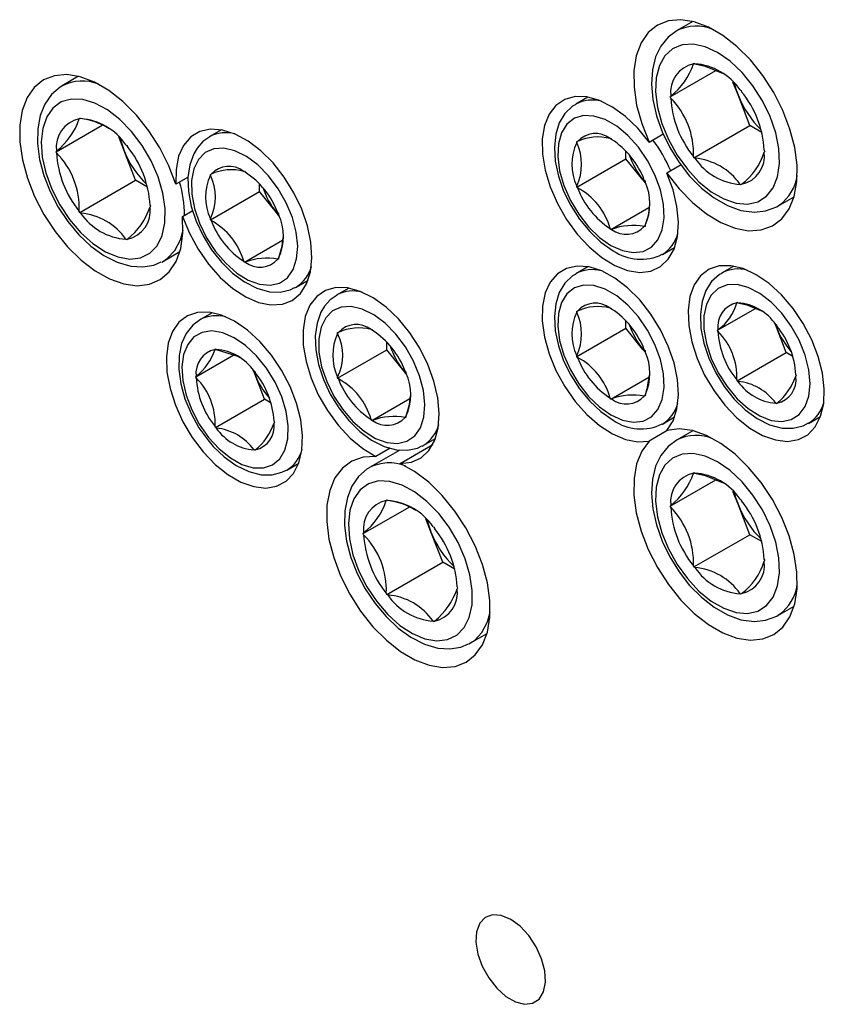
# Model space of a CAD drawing. Header units: millimetres. Extents: x 36 to 589, y 6 to 414.
# Tile 36 of 58: x 466.6 to 470.77, y 184.28 to 189.38. Entities that reach past the tile are written whole.
import ezdxf

# ---------------------------------------------------------------- set-up
doc = ezdxf.new("R2010")
doc.units = ezdxf.units.MM

msp = doc.modelspace()

# ---------------------------------------------------------------- linework, layer by layer
at = {"color": 7, "linetype": 'Continuous', "lineweight": 30}
for p, q in [((470.0890638, 189.3732601), (470.0039188, 189.3241069)), ((469.9719504, 188.9822651), (470.2081645, 189.1186286)), ((470.0919762, 189.153041), (470.0944249, 189.1565235)), ((470.0944249, 189.1565235), (470.0993224, 189.1536963)), ((466.9047261, 189.0885336), (466.8195811, 189.0393804)), ((470.3231032, 188.9917938), (470.2970606, 189.0589165)), ((470.3344807, 189.0179423), (470.339374, 189.0151175)), ((470.339374, 189.0151175), (470.3418227, 189.0088077)), ((469.5446572, 188.9807123), (469.4816371, 188.9443316)), ((469.9719504, 188.9822651), (469.9743991, 188.9857476)), ((469.9743991, 188.9759528), (469.9719504, 188.9822651)), ((470.3843383, 188.833964), (470.3231032, 188.9917938)), ((466.9076427, 188.8683096), (466.9100914, 188.8717946)), ((466.9100914, 188.8717946), (466.9149847, 188.8689698)), ((466.7876169, 188.6975361), (467.0262081, 188.8352719)), ((467.6449892, 188.8108547), (467.5819691, 188.774474)), ((470.0944249, 188.6666005), (470.3843383, 188.833964)), ((470.446644, 188.7979956), (470.3843383, 188.833964)), ((467.1387655, 188.7070673), (467.1127229, 188.77419)), ((469.6605505, 188.7655101), (469.664192, 188.7658341)), ((469.664192, 188.7658341), (469.6678293, 188.7613082)), ((469.8617132, 188.7478382), (469.9350213, 188.7901581)), ((467.2000048, 188.5492326), (467.1387655, 188.7070673)), ((467.150143, 188.7332158), (467.1550405, 188.7303885)), ((467.1550405, 188.7303885), (467.1574892, 188.7240763)), ((469.4874155, 188.7500267), (469.4910527, 188.7503555)), ((469.4874155, 188.7451743), (469.4874155, 188.7500267)), ((466.7876169, 188.6975361), (466.7900656, 188.7010186)), ((466.7900656, 188.6912239), (466.7876169, 188.6975361)), ((469.4874155, 188.5143124), (469.7419719, 188.6612647)), ((469.7419719, 188.6612647), (469.7419719, 188.7005605)), ((469.8303581, 188.5513112), (469.7419719, 188.6612647)), ((470.0944249, 188.6666005), (470.0919762, 188.6729103)), ((470.0993224, 188.6637733), (470.0944249, 188.6666005)), ((470.4593998, 188.7057627), (470.4618485, 188.6994529)), ((470.4618485, 188.6994529), (470.4593998, 188.6959679)), ((470.0275063, 188.6286116), (469.9541581, 188.5862686)), ((467.4718225, 188.5649913), (467.4086022, 188.528495)), ((467.5877474, 188.5801691), (467.5913847, 188.5804955)), ((467.5877474, 188.5753167), (467.5877474, 188.5801691)), ((467.7608867, 188.5956501), (467.7645239, 188.5959765)), ((467.7645239, 188.5959765), (467.7681654, 188.5914481)), ((466.9100914, 188.3818691), (467.2000048, 188.5492326)), ((467.2623063, 188.5132667), (467.2000048, 188.5492326)), ((467.8423039, 188.4914071), (467.8423039, 188.5307029)), ((469.4874155, 188.5143124), (469.4874155, 188.5191647)), ((469.4910527, 188.5097864), (469.4874155, 188.5143124)), ((469.8303581, 188.5513112), (469.8425048, 188.5369135)), ((469.8429726, 188.5356189), (469.8303581, 188.5513112)), ((469.8373312, 188.5504532), (469.8409685, 188.5459248)), ((469.8409685, 188.5459248), (469.8409685, 188.5410725)), ((470.339374, 188.5251944), (470.3344807, 188.5280192)), ((470.3418227, 188.528677), (470.339374, 188.5251944)), ((467.5877474, 188.3444548), (467.8423039, 188.4914071)), ((467.9306942, 188.3814512), (467.8423039, 188.4914071)), ((470.5288788, 188.4147545), (470.6140239, 188.4639077)), ((467.2750663, 188.4210337), (467.277515, 188.4147239)), ((467.277515, 188.4147239), (467.2750663, 188.411239)), ((469.664192, 188.2944031), (469.8610831, 188.4080659)), ((470.5288788, 188.4147545), (470.5369584, 188.4197196)), ((466.9100914, 188.3818691), (466.9076427, 188.3881813)), ((466.9149847, 188.3790443), (466.9100914, 188.3818691)), ((467.4435251, 188.3617804), (467.4959853, 188.3920651)), ((467.5877474, 188.3444548), (467.5877474, 188.3493071)), ((467.9306942, 188.3814512), (467.9428367, 188.3670534)), ((467.9433088, 188.3657589), (467.9306942, 188.3814512)), ((467.9376632, 188.3805932), (467.9413005, 188.3760672)), ((467.9413005, 188.3760672), (467.9413005, 188.3712149)), ((467.5913847, 188.3399288), (467.5877474, 188.3444548)), ((469.664192, 188.2944031), (469.6605505, 188.2989339)), ((469.8409685, 188.3102105), (469.8373312, 188.3098841)), ((469.8409685, 188.3150629), (469.8409685, 188.3102105)), ((469.6678293, 188.2947319), (469.664192, 188.2944031)), ((467.1550405, 188.240463), (467.150143, 188.2432903)), ((467.1574892, 188.243948), (467.1550405, 188.240463)), ((467.7645239, 188.1245455), (467.9616321, 188.2383336)), ((469.9315969, 188.1648909), (469.994617, 188.2012716)), ((467.3445411, 188.130028), (467.4296862, 188.1791812)), ((467.9413005, 188.1452053), (467.9413005, 188.1403529)), ((467.3359643, 188.1253914), (467.3445411, 188.130028)), ((467.7645239, 188.1245455), (467.7608867, 188.1290714)), ((467.7681654, 188.1248695), (467.7645239, 188.1245455)), ((467.9413005, 188.1403529), (467.9376632, 188.1400265)), ((469.5446572, 188.1010016), (469.4816371, 188.0646209)), ((470.3012479, 188.1040852), (470.2382279, 188.0677045)), ((468.0259524, 187.9917572), (468.0319288, 187.9950308)), ((468.0319288, 187.9950308), (468.0949489, 188.0314116)), ((468.3047349, 187.9901351), (468.2417148, 187.9537543)), ((470.316621, 187.9135563), (470.3187241, 187.9165449)), ((470.3187241, 187.9165449), (470.3229262, 187.9141191)), ((467.5965667, 187.8622451), (467.5335466, 187.8258644)), ((469.4874155, 187.8703159), (469.4910527, 187.8706423)), ((469.4874155, 187.8654635), (469.4874155, 187.8703159)), ((469.6605505, 187.8857993), (469.664192, 187.8861233)), ((469.664192, 187.8861233), (469.6678293, 187.8815974)), ((470.2166613, 187.7713295), (470.4134471, 187.8849314)), ((469.7419719, 187.7815539), (469.7419719, 187.8208497)), ((470.5222491, 187.7867544), (470.5149493, 187.8055694)), ((470.5158386, 187.804511), (470.5222491, 187.7867544)), ((470.5186435, 187.8011339), (470.5228455, 187.7987081)), ((470.5228455, 187.7987081), (470.5249487, 187.7932914)), ((468.2474931, 187.7594494), (468.2511346, 187.7597734)), ((468.2474931, 187.754597), (468.2474931, 187.7594494)), ((468.4206324, 187.7749304), (468.4242739, 187.7752544)), ((468.4242739, 187.7752544), (468.4279111, 187.7707285)), ((469.4874155, 187.6346016), (469.7419719, 187.7815539)), ((469.8303581, 187.6716005), (469.7419719, 187.7815539)), ((470.2166613, 187.7713295), (470.2187602, 187.7743204)), ((470.2187602, 187.7659152), (470.2166613, 187.7713295)), ((470.5732805, 187.6552271), (470.5222491, 187.7867544)), ((468.5020495, 187.6706874), (468.5020495, 187.7099832)), ((467.5119758, 187.5294918), (467.7092041, 187.6433493)), ((467.6119397, 187.6717163), (467.6140386, 187.6747072)), ((467.6140386, 187.6747072), (467.6182407, 187.6722814)), ((468.2474931, 187.5237351), (468.5020495, 187.6706874)), ((468.5904399, 187.5607315), (468.5020495, 187.6706874)), ((469.4874155, 187.6346016), (469.4874155, 187.639454)), ((469.4910527, 187.6300757), (469.4874155, 187.6346016)), ((469.8303581, 187.6716005), (469.8425048, 187.6572027)), ((469.8429726, 187.6559081), (469.8303581, 187.6716005)), ((469.8373312, 187.67074), (469.8409685, 187.666214)), ((469.8409685, 187.666214), (469.8409685, 187.6613617)), ((470.3187241, 187.5082748), (470.5732805, 187.6552271)), ((470.6072846, 187.635597), (470.5732805, 187.6552271)), ((467.5119758, 187.5294918), (467.5140789, 187.5324803)), ((467.8175637, 187.5449168), (467.8102638, 187.5637294)), ((467.8111573, 187.5626685), (467.8175637, 187.5449168)), ((467.8139622, 187.5592938), (467.8181642, 187.556868)), ((467.8685951, 187.4133895), (467.8175637, 187.5449168)), ((467.8181642, 187.556868), (467.8202632, 187.5514537)), ((468.5904399, 187.5607315), (468.6025866, 187.5463338)), ((468.6030545, 187.5450392), (468.5904399, 187.5607315)), ((468.5974089, 187.5598735), (468.6010504, 187.5553451)), ((468.6010504, 187.5553451), (468.6010504, 187.5504927)), ((470.6228094, 187.5410678), (470.6249083, 187.5356535)), ((470.6249083, 187.5356535), (470.6228094, 187.5326625)), ((467.5140789, 187.5240751), (467.5119758, 187.5294918)), ((468.2474931, 187.5237351), (468.2474931, 187.5285874)), ((468.2511346, 187.5192067), (468.2474931, 187.5237351)), ((469.664192, 187.4146923), (469.8610831, 187.5283551)), ((470.3187241, 187.5082748), (470.316621, 187.5136916)), ((470.3229262, 187.5058491), (470.3187241, 187.5082748)), ((469.8409685, 187.4304998), (469.8373312, 187.4301733)), ((469.8409685, 187.4353521), (469.8409685, 187.4304998)), ((467.6140386, 187.2664372), (467.8685951, 187.4133895)), ((467.9026033, 187.3937569), (467.8685951, 187.4133895)), ((468.4242739, 187.3038234), (468.621382, 187.4176115)), ((469.664192, 187.4146923), (469.6605505, 187.4192207)), ((469.6678293, 187.4150187), (469.664192, 187.4146923)), ((470.5228455, 187.3904381), (470.5186435, 187.3928639)), ((470.5249487, 187.3934266), (470.5228455, 187.3904381)), ((467.9181239, 187.2992301), (467.9202271, 187.2938134)), ((467.9202271, 187.2938134), (467.9181239, 187.2908249)), ((468.4242739, 187.3038234), (468.4206324, 187.3083517)), ((468.4279111, 187.3041498), (468.4242739, 187.3038234)), ((468.6010504, 187.3196308), (468.5974089, 187.3193068)), ((468.6010504, 187.3244832), (468.6010504, 187.3196308)), ((469.9315969, 187.2851777), (469.994617, 187.3215584)), ((470.6881918, 187.2882613), (470.7512119, 187.324642)), ((467.6140386, 187.2664372), (467.6119397, 187.2718515)), ((467.6182407, 187.2640114), (467.6140386, 187.2664372)), ((469.9588385, 187.2525389), (469.8617132, 187.1964696)), ((470.0890638, 187.2502546), (470.0039188, 187.2011014)), ((468.572066, 187.0811573), (468.7402425, 187.1782435)), ((468.6916788, 187.1743087), (468.7546988, 187.2106894)), ((467.8181642, 187.148598), (467.8139622, 187.1510238)), ((467.8202632, 187.1515889), (467.8181642, 187.148598)), ((468.5702537, 187.1502416), (468.4117499, 187.0587393)), ((468.5201643, 187.159904), (468.444694, 187.1163359)), ((468.6856981, 187.1710376), (468.6916788, 187.1743087)), ((467.9835063, 187.0464237), (468.0465264, 187.0828044)), ((467.9785667, 187.0436904), (467.9835063, 187.0464237)), ((470.0919762, 187.030033), (470.0944249, 187.033518)), ((470.0944249, 187.033518), (470.0993224, 187.0306908)), ((469.9719504, 186.8592595), (470.2081645, 186.995623)), ((470.3231032, 186.8687883), (470.2970606, 186.935911)), ((468.4998115, 186.8876685), (468.5022603, 186.8911511)), ((468.5022603, 186.8911511), (468.5071535, 186.8883263)), ((470.3843383, 186.710956), (470.3231032, 186.8687883)), ((470.3344807, 186.8949367), (470.339374, 186.8921119)), ((470.339374, 186.8921119), (470.3418227, 186.8857997)), ((468.3797858, 186.7168926), (468.618377, 186.8546284)), ((469.9719504, 186.8592595), (469.9743991, 186.8627421)), ((469.9743991, 186.8529473), (469.9719504, 186.8592595)), ((468.7309343, 186.7264238), (468.7048918, 186.7935465)), ((468.3797858, 186.7168926), (468.3822303, 186.7203776)), ((468.3822303, 186.7105852), (468.3797858, 186.7168926)), ((468.7921737, 186.5685915), (468.7309343, 186.7264238)), ((468.7423119, 186.7525723), (468.7472051, 186.7497474)), ((468.7472051, 186.7497474), (468.7496538, 186.7434377)), ((470.0944249, 186.5435925), (470.3843383, 186.710956)), ((470.446644, 186.6749877), (470.3843383, 186.710956)), ((468.5022603, 186.401228), (468.7921737, 186.5685915)), ((468.8544752, 186.5326256), (468.7921737, 186.5685915)), ((470.4593998, 186.5827571), (470.4618485, 186.5764474)), ((470.4618485, 186.5764474), (470.4593998, 186.5729624)), ((470.0944249, 186.5435925), (470.0919762, 186.5499047)), ((470.0993224, 186.5407653), (470.0944249, 186.5435925)), ((468.8672351, 186.4403902), (468.8696796, 186.4340829)), ((468.8696796, 186.4340829), (468.8672351, 186.4305979)), ((468.5022603, 186.401228), (468.4998115, 186.4075378)), ((468.5071535, 186.3984032), (468.5022603, 186.401228)), ((470.339374, 186.4021864), (470.3344807, 186.4050112)), ((470.3418227, 186.4056714), (470.339374, 186.4021864)), ((470.5288788, 186.2917489), (470.6140239, 186.3409021)), ((468.7472051, 186.2598244), (468.7423119, 186.2626492)), ((468.7496538, 186.2633069), (468.7472051, 186.2598244)), ((470.5288788, 186.2917489), (470.5369584, 186.296714)), ((468.93671, 186.1493845), (469.0218551, 186.1985377)), ((468.9281331, 186.1447479), (468.93671, 186.1493845))]:
    msp.add_line(p, q, dxfattribs=at)
at = {"color": 7, "linetype": 'Continuous', "lineweight": 30, "flags": 128}
for points in [[(469.9541581, 188.5862686), (470.0176608, 188.5047943), (470.086967, 188.4334731), (470.1599443, 188.3744996), (470.2343461, 188.3296892), (470.3078882, 188.300414), (470.3783029, 188.2875816), (470.443424, 188.2915859), (470.5012495, 188.3123027), (470.5500007, 188.3490917), (470.5881731, 188.4008263), (470.6145992, 188.4659098), (470.6284571, 188.5423443), (470.6293295, 188.6277742), (470.617187, 188.7195688), (470.5923963, 188.8149127), (470.5557285, 188.9108639), (470.5083091, 189.004473), (470.4515963, 189.092859), (470.387335, 189.1733015), (470.3175061, 189.2433281), (470.2442549, 189.3007805), (470.1698319, 189.3438973), (470.0965344, 189.3713425), (470.0266127, 189.3822793), (469.9622208, 189.3763672), (469.9053352, 189.3537938), (469.8577135, 189.3152454), (469.8208181, 189.2619122), (469.7957787, 189.1954369), (469.7833749, 189.1178612), (469.7839818, 189.0315749), (469.7975868, 188.9392304), (469.8237642, 188.8436725), (469.8617132, 188.7478382)], [(470.0071198, 189.3256706), (469.9605159, 189.2914108), (469.9230432, 189.2450658), (469.8960018, 189.1887953), (469.8796277, 189.122879), (469.8747113, 189.0484184), (469.881754, 188.9678689), (469.9004546, 188.8843684), (469.9299763, 188.800634), (469.9692762, 188.7190371), (470.017174, 188.6418357), (470.0723653, 188.5711895), (470.1334403, 188.5091558), (470.1990355, 188.4575949), (470.2678065, 188.4183), (470.3383077, 188.3931423), (470.4080059, 188.3840754), (470.4664067, 188.3902956), (470.5241858, 188.4121249), (470.5382123, 188.4224192)], [(470.2168994, 189.2123834), (470.1521366, 189.2421656), (470.0900248, 189.2555196), (470.0331055, 189.2518957), (469.9837094, 189.2314449), (469.9438637, 189.1950022), (469.9151954, 189.1440619), (469.8988762, 189.0807096), (469.8955803, 189.0075345), (469.9054384, 188.9275371), (469.928046, 188.843993), (469.96248, 188.7603185), (470.0073327, 188.67994), (470.0607622, 188.6061521), (470.1205855, 188.5419722), (470.1843536, 188.4900258), (470.2494495, 188.4524468), (470.3132176, 188.430768), (470.3730409, 188.4258775), (470.4264704, 188.4379769), (470.4713189, 188.4665721), (470.5057529, 188.5104899), (470.5283647, 188.5679295), (470.5382228, 188.6365448), (470.5349227, 188.7135277), (470.5186077, 188.7957194), (470.4899394, 188.8797595), (470.4500895, 188.9622094), (470.4006976, 189.0396892), (470.3437783, 189.1090308), (470.2816665, 189.1673896), (470.2168994, 189.2123834)], [(470.0993224, 189.1536963), (470.153578, 189.1409007), (470.2466909, 189.1029068)], [(467.4086022, 188.528495), (467.3721326, 188.6244607), (467.3248902, 188.7181356), (467.2683291, 188.806636), (467.2041858, 188.8872415), (467.1344328, 188.9574725), (467.0612195, 189.0151635), (466.9868008, 189.058543), (466.9134611, 189.0862754), (466.8434636, 189.0975042), (466.7789536, 189.0918914), (466.7219247, 189.0696027), (466.674126, 189.0313269), (466.6370283, 188.9782418), (466.6117781, 188.9119782), (466.5991467, 188.8345777), (466.5995218, 188.7484252), (466.6128992, 188.6561635), (466.6388617, 188.5606372), (466.6766126, 188.464781), (466.7249888, 188.3715492), (466.7825024, 188.2838081), (466.8473832, 188.2042588), (466.9176378, 188.1353468), (466.9910998, 188.0791938), (467.0655143, 188.0375274), (467.1385842, 188.0116299), (467.2080675, 188.0022991), (467.2718273, 188.0098172), (467.3278952, 188.0339602), (467.3745518, 188.0739783), (467.4103598, 188.128645), (467.4342149, 188.1962785), (467.4453838, 188.2747958), (467.4435251, 188.3617804)], [(466.8172546, 189.0367083), (466.8084332, 189.032493), (466.7636374, 188.9936439), (466.7293657, 188.9442341), (466.7055127, 188.8849815), (466.6925399, 188.8162816), (466.6912502, 188.7396542), (466.7019176, 188.6578517), (466.7240194, 188.5740181), (466.756639, 188.4906904), (466.7986931, 188.4101997), (466.8489616, 188.3347665), (466.9060896, 188.2665454), (466.9686903, 188.2075147), (467.0353961, 188.1595006), (467.1048625, 188.1243135), (467.1754353, 188.1038765), (467.2372332, 188.0995798), (467.2945213, 188.1087905), (467.3328939, 188.1257797)], [(470.3044701, 189.0514853), (470.31083, 189.0276184), (470.3231032, 188.9917938)], [(467.3111946, 188.2095165), (467.3378735, 188.2626857), (467.3520517, 188.3278703), (467.3531517, 188.4023982), (467.3411272, 188.4832178), (467.3164671, 188.567027), (467.2801871, 188.6503874), (467.2337666, 188.7298897), (467.1791105, 188.8022782), (467.118457, 188.8645867), (467.0542842, 188.9142699), (466.9892221, 188.9492914), (466.9259344, 188.9682155), (466.8670131, 188.9702687), (466.8148691, 188.955366), (466.771639, 188.9241209), (466.739089, 188.8778087), (466.7185551, 188.8183276), (466.7108759, 188.7481112), (466.7163677, 188.670036), (466.7348027, 188.5872969), (466.7654308, 188.5032814), (466.8069918, 188.4214327), (466.8577914, 188.3450943), (466.9157433, 188.2773979), (466.9784789, 188.2211125), (467.0434314, 188.1785424), (467.1079372, 188.1514297), (467.1693535, 188.1408888), (467.2251728, 188.1473476), (467.2731064, 188.1705383), (467.3111946, 188.2095165)], [(469.8617132, 188.7478382), (469.8029731, 188.8196521), (469.7390827, 188.8809017), (469.6723516, 188.9293728), (469.6051948, 188.9633111), (469.5400485, 188.9814831), (469.4792685, 188.9832344), (469.4250592, 188.9684994), (469.3793847, 188.9378138), (469.3438928, 188.8922873), (469.3198775, 188.83357), (469.3082071, 188.763784), (469.3092987, 188.6854649), (469.3231186, 188.601443), (469.3491654, 188.5147648), (469.3864906, 188.4285671), (469.4337457, 188.3459768), (469.4892236, 188.2699795), (469.5509055, 188.2033322), (469.6165661, 188.1484464), (469.683824, 188.1073098), (469.7502432, 188.0814141), (469.8134129, 188.0716982), (469.8710529, 188.0785101), (469.9210728, 188.1016061), (469.9616602, 188.1401465), (469.9913443, 188.1927393), (470.0090544, 188.2574764), (470.0141415, 188.3320193), (470.0064286, 188.413657), (469.9861897, 188.4994426), (469.9541581, 188.5862686)], [(469.4825096, 188.9426283), (469.4645719, 188.9332219), (469.4251814, 188.8949486), (469.3964141, 188.8465952), (469.3781055, 188.7886436), (469.3709195, 188.7217302), (469.3755788, 188.6480465), (469.3919571, 188.5709045), (469.4191987, 188.4933826), (469.4561952, 188.4180626), (469.5016506, 188.3473863), (469.5541297, 188.2836716), (469.6121153, 188.2290987), (469.676619, 188.1841956)], [(469.664192, 188.2116696), (469.7234758, 188.1848898), (469.7799862, 188.1742535), (469.8310809, 188.1802593), (469.8743741, 188.2026222), (469.9078387, 188.2403005), (469.929911, 188.2915273), (469.9395584, 188.3539129), (469.93633, 188.4245371), (469.9203774, 188.5000977), (469.8924467, 188.5770612), (469.8538402, 188.6518311), (469.806366, 188.7209108), (469.7522452, 188.7810687), (469.6940067, 188.8294919), (469.6343773, 188.8639152), (469.5761388, 188.8827327), (469.522018, 188.8850613), (469.4745438, 188.8707943), (469.4359373, 188.8405984), (469.4080066, 188.795883), (469.392054, 188.738741), (469.3888256, 188.6718443), (469.398473, 188.59832), (469.4205453, 188.521609), (469.4540099, 188.4452933), (469.4973031, 188.3729451), (469.5483977, 188.3079467), (469.6049082, 188.2533374), (469.664192, 188.2116696)], [(467.4435251, 188.3617804), (467.4787599, 188.2752419), (467.524211, 188.191712), (467.5782433, 188.1142131), (467.6388926, 188.0455509), (467.7039631, 187.9882144), (467.7710989, 187.9442793), (467.8378721, 187.9153345), (467.9018552, 187.9024333), (467.9607386, 187.9060404), (468.0123896, 187.9260241), (468.0549326, 187.961664), (468.0868293, 188.0116653), (468.1069249, 188.0742174), (468.1144861, 188.1470595), (468.1092472, 188.2275488), (468.091398, 188.3127677), (468.0615749, 188.3996353), (468.0208695, 188.4850028), (467.9707485, 188.5657775), (467.9130326, 188.6390345), (467.8498081, 188.7021215), (467.7833678, 188.7527511), (467.7161141, 188.7890937), (467.6504872, 188.8098281), (467.5888643, 188.814205), (467.5334749, 188.802064), (467.4863252, 188.7738507), (467.4491222, 188.7305848), (467.4232146, 188.6738287), (467.4095463, 188.6056413), (467.4086022, 188.528495)], [(467.1201324, 188.7667588), (467.1264923, 188.7428894), (467.1387655, 188.7070673)], [(467.5849721, 188.7745874), (467.5490882, 188.7504843), (467.5190375, 188.7163484)], [(467.5190375, 188.7163484), (467.5011799, 188.6861919), (467.4807682, 188.629216), (467.4716455, 188.5637272), (467.474286, 188.490973), (467.4887318, 188.4141703), (467.514218, 188.3365229), (467.549653, 188.2606564), (467.5937723, 188.189031), (467.6451767, 188.1239827), (467.7023405, 188.0677233), (467.7637885, 188.0222506), (467.8280961, 187.989494), (467.8935081, 187.9715449), (467.9500839, 187.969596), (468.0019393, 187.981033), (468.0233962, 187.9926735)], [(467.5256988, 188.6573557), (467.5016414, 188.6082361), (467.489874, 188.547522), (467.490953, 188.4780487), (467.5048193, 188.403072), (467.5308323, 188.3260888), (467.5677698, 188.2507079), (467.6139122, 188.1804454), (467.6670931, 188.1185938), (467.72483, 188.0680412), (467.7844215, 188.0311528), (467.8430857, 188.0096536), (467.8980747, 188.004546), (467.9468217, 188.0160731), (467.9870425, 188.0436945), (468.0168571, 188.0861177), (468.0348749, 188.1413594), (468.0402528, 188.2068352), (468.0327338, 188.2794885), (468.0126762, 188.355915), (467.9810155, 188.4325472), (467.9392311, 188.5057983), (467.8892786, 188.5722447), (467.8334931, 188.6287766), (467.774479, 188.6727562), (467.7150014, 188.7021227), (467.6578418, 188.715504), (467.6056683, 188.7122747), (467.5609252, 188.6925836), (467.5256988, 188.6573557)], [(467.4035552, 188.1847674), (467.4321897, 188.240105), (467.4460223, 188.2901654)], [(467.9629239, 188.2519856), (467.9585786, 188.2060809), (467.9413005, 188.1452053)], [(467.3445411, 188.130028), (467.3639751, 188.1430489), (467.4035552, 188.1847674)], [(469.9541581, 187.251307), (469.9861897, 187.3011477), (470.0064286, 187.363566), (470.0141415, 187.4363011), (470.0090544, 187.516715), (469.9913443, 187.6018997), (469.9616602, 187.6887649), (469.9210728, 187.774169), (469.8710529, 187.8550143), (469.8134129, 187.9283784), (469.7502432, 187.9915967), (469.683824, 188.0423845), (469.6165661, 188.0789023), (469.5509055, 188.0998266), (469.4892236, 188.1043957), (469.4337457, 188.0924518), (469.3864906, 188.064421), (469.3491654, 188.0213206), (469.3231186, 187.9647129), (469.3092987, 187.8966471), (469.3082071, 187.8195884), (469.3198775, 187.7363304), (469.3438928, 187.6498832), (469.3793847, 187.5633812), (469.4250592, 187.4799584), (469.4792685, 187.4026348), (469.5400485, 187.334211), (469.6051948, 187.277169), (469.6723516, 187.2335673), (469.7390827, 187.2049923), (469.8029731, 187.1924781), (469.8617132, 187.1964696)], [(470.4172508, 188.0597189), (470.3503385, 188.0909683), (470.2858454, 188.1063321), (470.2261022, 188.1052557), (470.1732669, 188.0877784), (470.129253, 188.054528), (470.0956451, 188.0067094), (470.0736613, 187.9460528), (470.0640939, 187.8747485), (470.0672929, 187.7953735), (470.0831401, 187.7107945), (470.1110624, 187.6240727), (470.1500524, 187.5383399), (470.1986983, 187.4566939), (470.2552425, 187.3820887), (470.3176409, 187.3172204), (470.3836429, 187.2644297), (470.4508545, 187.2256293), (470.5168565, 187.2022157), (470.5792549, 187.1950403), (470.6357991, 187.204361), (470.684445, 187.2298417), (470.723435, 187.2705575), (470.7513573, 187.3250409), (470.7672045, 187.3913231), (470.7704035, 187.4670047), (470.7608361, 187.5493552), (470.7388523, 187.6353938), (470.7052444, 187.7220152), (470.6612305, 187.806083), (470.6083952, 187.8845627), (470.548652, 187.954617), (470.4841589, 188.0137154), (470.4172508, 188.0597189)], [(469.4825096, 188.0629175), (469.4645719, 188.0535111), (469.4251814, 188.0152354), (469.3964141, 187.966882), (469.3781055, 187.9089328), (469.3709195, 187.842017), (469.3755788, 187.7683357), (469.3919571, 187.6911937), (469.4191987, 187.6136718), (469.4561952, 187.5383518), (469.5016506, 187.4676731), (469.5541297, 187.4039609), (469.6121153, 187.3493879), (469.676619, 187.3044849)], [(470.2394859, 188.0666424), (470.2270063, 188.0606943), (470.1862671, 188.0238688), (470.1561427, 187.976771), (470.1364622, 187.9200494), (470.1277841, 187.8542067), (470.1308925, 187.7812286), (470.1457956, 187.7043395), (470.1716927, 187.6267153), (470.2074965, 187.5509693), (470.251934, 187.4795569), (470.3035892, 187.4148164), (470.360951, 187.3589464), (470.4225381, 187.313936), (470.4869259, 187.2817245), (470.5523272, 187.264402), (470.6087218, 187.2630542), (470.6603475, 187.2750618), (470.6882593, 187.2906363)], [(468.572066, 187.0811573), (468.6298578, 187.0875823), (468.6800799, 187.1103011), (468.7209076, 187.148496), (468.7508614, 187.2007797), (468.7688581, 187.2652589), (468.7742486, 187.3395974), (468.766835, 187.4211037), (468.7468827, 187.5068261), (468.7151208, 187.5936595), (468.6726916, 187.6784623), (468.6211418, 187.758154), (468.5623301, 187.8298583), (468.4983891, 187.8909716), (468.4316411, 187.9392797), (468.3644928, 187.9730379), (468.2993843, 187.9910225), (468.2386676, 187.9925791), (468.184551, 187.977652), (468.1389818, 187.9467863), (468.1036248, 187.9010895), (468.0797487, 187.8422311), (468.0682257, 187.7723307), (468.069469, 187.6939264), (468.0834365, 187.6098558), (468.1096181, 187.5231655), (468.1470698, 187.4369922), (468.1944344, 187.3544627), (468.2499966, 187.2785579), (468.3117418, 187.2120347), (468.3774318, 187.1573022), (468.444694, 187.1163359)], [(469.664192, 187.3319564), (469.7234758, 187.305179), (469.7799862, 187.2945427), (469.8310809, 187.3005485), (469.8743741, 187.3229114), (469.9078387, 187.3605897), (469.929911, 187.4118165), (469.9395584, 187.4742022), (469.93633, 187.5448264), (469.9203774, 187.6203869), (469.8924467, 187.6973504), (469.8538402, 187.7721204), (469.806366, 187.8412), (469.7522452, 187.9013579), (469.6940067, 187.9497811), (469.6343773, 187.9842044), (469.5761388, 188.0030219), (469.522018, 188.0053506), (469.4745438, 187.9910835), (469.4359373, 187.9608877), (469.4080066, 187.9161723), (469.392054, 187.8590302), (469.3888256, 187.7921335), (469.398473, 187.7186092), (469.4205453, 187.6418982), (469.4540099, 187.5655825), (469.4973031, 187.4932343), (469.5483977, 187.4282359), (469.6049082, 187.3736266), (469.664192, 187.3319564)], [(470.696558, 187.494291), (470.6901095, 187.5664723), (470.6710676, 187.6427212), (470.6403256, 187.7194728), (470.5993168, 187.7931377), (470.5499586, 187.8602777), (470.4945608, 187.9177465), (470.4357153, 187.9628577), (470.3761703, 187.9935042), (470.3187115, 188.0082506), (470.2660237, 188.0064108), (470.2205768, 187.9880678), (470.1844864, 187.9540833), (470.159447, 187.9060416), (470.1466301, 187.8461889), (470.1466301, 187.7773263), (470.159447, 187.702678), (470.1844864, 187.6257264), (470.2205768, 187.5500704), (470.2660237, 187.4792555), (470.3187115, 187.4165837), (470.3761703, 187.364992), (470.4357153, 187.3268893), (470.4945608, 187.304059), (470.5499586, 187.2975668), (470.5993168, 187.3077166), (470.6403256, 187.3340361), (470.6710676, 187.3752938), (470.6901095, 187.4295574), (470.696558, 187.494291)], [(468.244722, 187.9538677), (468.2088339, 187.929767), (468.1787832, 187.8956311)], [(468.1787832, 187.8956311), (468.1609256, 187.8654722), (468.1405181, 187.8084938), (468.1313954, 187.7430076), (468.1340317, 187.6702533), (468.1484817, 187.5934482), (468.1739637, 187.5158032), (468.2093987, 187.4399392), (468.2535222, 187.3683089), (468.3049266, 187.303263), (468.3620862, 187.2470061), (468.4235384, 187.2015309), (468.4878418, 187.1687768), (468.553258, 187.1508228), (468.6098338, 187.1488739), (468.6616849, 187.1603133), (468.6831419, 187.1719562)], [(468.1854445, 187.8366384), (468.1613871, 187.7875188), (468.1496239, 187.7267999), (468.1506987, 187.6573314), (468.1645692, 187.5823499), (468.1905822, 187.5053691), (468.2275197, 187.4299858), (468.2736579, 187.3597258), (468.3268388, 187.2978741), (468.3845757, 187.2473215), (468.4441714, 187.2104331), (468.5028356, 187.1889315), (468.5578246, 187.1838263), (468.6065674, 187.1953534), (468.6467881, 187.2229748), (468.676607, 187.2653956), (468.6946206, 187.3206398), (468.6999985, 187.3861155), (468.6924838, 187.4587664), (468.6724261, 187.5351953), (468.6407611, 187.6118275), (468.5989768, 187.6850787), (468.5490243, 187.751525), (468.4932387, 187.8080593), (468.4342289, 187.8520365), (468.3747513, 187.8814031), (468.3175875, 187.8947843), (468.2654182, 187.8915526), (468.2206709, 187.8718664), (468.1854445, 187.8366384)], [(470.3229262, 187.9141191), (470.3679559, 187.9034914), (470.4455482, 187.871832)], [(467.7125653, 187.8178813), (467.645653, 187.8491306), (467.5811641, 187.864492), (467.5214209, 187.8634157), (467.4685856, 187.8459359), (467.4245675, 187.812688), (467.3909638, 187.7648693), (467.36898, 187.7042127), (467.3594127, 187.6329084), (467.3626116, 187.553531), (467.3784588, 187.4689544), (467.4063811, 187.3822326), (467.4453669, 187.2965023), (467.4940128, 187.2148563), (467.550557, 187.140251), (467.6129597, 187.0753803), (467.6789574, 187.0225897), (467.7461732, 186.9837868), (467.812171, 186.9603781), (467.8745736, 186.9532003), (467.9311178, 186.9625209), (467.9797637, 186.9880016), (468.0187495, 187.0287199), (468.0466718, 187.0832033), (468.062519, 187.149483), (468.065718, 187.225167), (468.0561506, 187.3075176), (468.0341668, 187.3935561), (468.0005632, 187.4801727), (467.956545, 187.5642429), (467.9037097, 187.6427251), (467.8439665, 187.7127794), (467.7794777, 187.7718753), (467.7125653, 187.8178813)], [(467.5361175, 187.8263537), (467.4965985, 187.7980904), (467.462251, 187.7549152), (467.4383748, 187.7020249), (467.4251891, 187.6396921), (467.4235307, 187.5692201), (467.4337871, 187.4934562), (467.4554126, 187.4157988), (467.4874021, 187.3390012), (467.5285501, 187.2655748), (467.5738769, 187.2023656)], [(467.5782138, 187.215467), (467.6327813, 187.1561852), (467.691239, 187.1088522), (467.7508642, 187.0756724), (467.8088582, 187.0582079), (467.8625196, 187.0572687), (467.9093321, 187.0729009), (467.9471125, 187.1043694), (467.9740865, 187.1502114), (467.9890023, 187.2082732), (467.991156, 187.2758464), (467.9804465, 187.3497696), (467.9573753, 187.4265876), (467.9230256, 187.5027061), (467.878999, 187.5745676), (467.8273565, 187.6388115), (467.770513, 187.6924328), (467.7111239, 187.7329252), (467.6519666, 187.7583958), (467.5958101, 187.7676523), (467.545276, 187.7602644), (467.5027288, 187.7365753), (467.4701619, 187.6976925), (467.4490927, 187.645434), (467.4405116, 187.582243), (467.4448106, 187.5110811), (467.4618, 187.4352651), (467.490679, 187.3583455), (467.530099, 187.2839188), (467.5782138, 187.215467)], [(467.6182407, 187.6722814), (467.7290405, 187.6370382), (467.739533, 187.6293971)], [(469.8628469, 187.5389093), (469.8508225, 187.4669305), (469.8409685, 187.4353521)], [(468.6226738, 187.431266), (468.6183285, 187.3853587), (468.6010504, 187.3244832)], [(469.8617132, 187.1964696), (469.8237642, 187.1444504), (469.7975868, 187.0791163), (469.7839818, 187.0024798), (469.7833749, 186.9168942), (469.7957787, 186.8249974), (469.8208181, 186.7296146), (469.8577135, 186.6336805), (469.9053352, 186.5401516), (469.9622208, 186.451897), (470.0266127, 186.3716396), (470.0965344, 186.3018466), (470.1698319, 186.2446667), (470.2442549, 186.2018541), (470.3175061, 186.174735), (470.387335, 186.1641364), (470.4515963, 186.1703868), (470.5083091, 186.1932936), (470.5557285, 186.2321534), (470.5923963, 186.2857664), (470.617187, 186.3524875), (470.6293295, 186.4302652), (470.6284571, 186.5166999), (470.6145992, 186.6091344), (470.5881731, 186.7047288), (470.5500007, 186.8005362), (470.5012495, 186.8936147), (470.443424, 186.981093), (470.3783029, 187.0602845), (470.3078882, 187.1287512), (470.2343461, 187.1843883), (470.1599443, 187.2254779), (470.086967, 187.2507622), (470.0176608, 187.2594603), (469.9541581, 187.251307)], [(467.5738769, 187.2023656), (467.602286, 187.1692619), (467.6599113, 187.1140356), (467.7217154, 187.0697492), (467.7862254, 187.0383797), (467.8515972, 187.0220378), (467.9077094, 187.0216098), (467.9589621, 187.0345092), (467.9763561, 187.0446285)], [(470.0071198, 187.2026651), (469.9605159, 187.1684053), (469.9230432, 187.1220603), (469.8960018, 187.0657897), (469.8796277, 186.9998735), (469.8747113, 186.9254129), (469.881754, 186.8448633), (469.9004546, 186.7613629), (469.9299763, 186.6776285), (469.9692762, 186.5960315), (470.017174, 186.5188277), (470.0723653, 186.448184), (470.1334403, 186.3861503), (470.1990355, 186.3345869), (470.2678065, 186.2952945), (470.3383077, 186.2701343), (470.4080059, 186.2610699), (470.4664067, 186.26729), (470.5241858, 186.2891193), (470.5382123, 186.2994137)], [(470.2168994, 187.0893779), (470.1521366, 187.1191601), (470.0900248, 187.1325116), (470.0331055, 187.1288901), (469.9837094, 187.1084394), (469.9438637, 187.0719967), (469.9151954, 187.0210564), (469.8988762, 186.9577016), (469.8955803, 186.8845289), (469.9054384, 186.8045316), (469.928046, 186.720985), (469.96248, 186.637313), (470.0073327, 186.5569344), (470.0607622, 186.4831466), (470.1205855, 186.4189667), (470.1843536, 186.3670203), (470.2494495, 186.3294412), (470.3132176, 186.3077625), (470.3730409, 186.3028719), (470.4264704, 186.3149713), (470.4713189, 186.3435665), (470.5057529, 186.3874819), (470.5283647, 186.4449239), (470.5382228, 186.5135393), (470.5349227, 186.5905197), (470.5186077, 186.6727139), (470.4899394, 186.7567539), (470.4500895, 186.8392038), (470.4006976, 186.9166837), (470.3437783, 186.9860228), (470.2816665, 187.044384), (470.2168994, 187.0893779)], [(468.444694, 187.1163359), (468.3793327, 187.1129716), (468.3211995, 187.0928753), (468.2720774, 187.0566751), (468.2334793, 187.0054808), (468.206598, 186.940862), (468.1922512, 186.8648193), (468.1908857, 186.7796838), (468.2025435, 186.6880765), (468.2268664, 186.5928153), (468.2631043, 186.4968325), (468.3101444, 186.4030821), (468.3665369, 186.3144479), (468.4305453, 186.2336599), (468.5002056, 186.1631977), (468.5733683, 186.1052366), (468.647787, 186.0615528), (468.7211689, 186.0334968), (468.7912591, 186.0219273), (468.8558955, 186.0272019), (468.9130972, 186.0491597), (468.9610983, 186.0871216), (468.9984235, 186.1399244), (469.0239224, 186.2059398), (469.0368109, 186.2831383), (469.0366971, 186.3691424), (469.023581, 186.4613068), (468.997863, 186.5567991), (468.9603396, 186.6526772), (468.9121658, 186.7459894), (468.8548208, 186.8338667), (468.7900664, 186.9136083), (468.7199003, 186.9827563), (468.6464805, 187.0391843), (468.572066, 187.0811573)], [(468.4094234, 187.0560648), (468.4006021, 187.051852), (468.3558021, 187.0130053), (468.3215346, 186.9635906), (468.2976816, 186.9043404), (468.2847088, 186.8356381), (468.2834191, 186.7590131), (468.2940865, 186.6772082), (468.3161883, 186.5933746), (468.3488078, 186.5100469), (468.3908619, 186.4295562), (468.4411263, 186.3541278), (468.4982584, 186.2859043), (468.5608591, 186.2268712), (468.627565, 186.1788596), (468.6970314, 186.1436699), (468.7676042, 186.123233), (468.829402, 186.1189363), (468.8866901, 186.128147), (468.9250627, 186.1451361)], [(470.0993224, 187.0306908), (470.153578, 187.0178952), (470.2466909, 186.9799013)], [(468.9033634, 186.2288754), (468.9300424, 186.2820446), (468.9442206, 186.3472268), (468.9453206, 186.4217547), (468.9332961, 186.5025767), (468.908636, 186.5863835), (468.872356, 186.6697439), (468.8259354, 186.7492462), (468.7712794, 186.8216347), (468.7106259, 186.8839432), (468.6464531, 186.9336264), (468.581391, 186.9686479), (468.5181033, 186.987572), (468.459182, 186.9896252), (468.4070379, 186.9747249), (468.3638079, 186.9434774), (468.3312579, 186.8971652), (468.3107239, 186.8376841), (468.3030448, 186.7674702), (468.3085365, 186.6893924), (468.3269715, 186.6066558), (468.3575997, 186.5226403), (468.3991607, 186.4407892), (468.4499603, 186.3644532), (468.5079122, 186.2967568), (468.5706478, 186.2404714), (468.6356003, 186.1978989), (468.700106, 186.1707886), (468.7615224, 186.1602477), (468.8173417, 186.1667041), (468.8652753, 186.1898972), (468.9033634, 186.2288754)], [(470.3044701, 186.9284798), (470.31083, 186.9046104), (470.3231032, 186.8687883)], [(468.7123012, 186.7861153), (468.7186612, 186.7622483), (468.7309343, 186.7264238)], [(468.995724, 186.2041263), (469.0243586, 186.2594615), (469.0381912, 186.3095244)], [(468.93671, 186.1493845), (468.9561439, 186.1624079), (468.995724, 186.2041263)], [(469.1444581, 184.7158648), (469.095808, 184.7362309), (469.0507699, 184.7396384), (469.0126776, 184.7258443), (468.9843591, 184.6958661), (468.9679176, 184.6519256), (468.9645627, 184.5972912), (468.9745558, 184.5360025), (468.9971465, 184.4726148), (469.0306616, 184.4118247), (469.0726188, 184.3581412), (469.1199034, 184.3155451), (469.1690087, 184.2871972), (469.2162932, 184.2751997), (469.2582504, 184.2804405), (469.2917656, 184.3025348), (469.3143563, 184.3398398), (469.3243493, 184.3895908), (469.3209986, 184.4480962), (469.3045529, 184.5110221), (469.2762345, 184.5736962), (469.2381421, 184.6314708), (469.193104, 184.6800631), (469.1444581, 184.7158648)]]:
    msp.add_lwpolyline(points, dxfattribs=at)
at = {"color": 7, "linetype": 'Continuous', "lineweight": 30}
for centre, radius, start, end in [((470.1067632, 189.1272299), 0.2222361, 67.0711689, 116.8379091), ((470.123028, 189.0062528), 0.1500367, 101.9443399, 187.8550678), ((469.7566675, 189.2637381), 0.3531087, 308.0692614, 341.7301463), ((470.0755108, 188.8408968), 0.3137045, 34.3585644, 85.6468121), ((466.9229132, 188.8379163), 0.2262818, 67.6374084, 117.8185556), ((469.5676132, 188.7806215), 0.18492, 75.3105898, 117.6869409), ((470.5018276, 189.0062585), 0.5282984, 183.2885619, 219.1228111), ((469.6844835, 188.6891383), 0.4078157, 357.7194542, 44.6919188), ((470.7872203, 189.1703126), 0.4972661, 201.0388221, 226.2080044), ((469.9320348, 188.6754843), 0.5282335, 3.2859985, 39.1250642), ((466.9386743, 188.7215358), 0.1500183, 101.9379564, 187.8606671), ((466.5666172, 188.9830287), 0.3598039, 308.3912723, 341.4073512), ((466.8911689, 188.556163), 0.313712, 34.3592289, 85.6461477), ((466.877833, 188.5318141), 0.3391964, 57.3664284, 83.711867), ((467.6674748, 188.6141161), 0.1817991, 74.8990908, 117.4029838), ((469.5839505, 188.6667905), 0.1249524, 52.1908765, 138.0274466), ((469.5962749, 188.5289473), 0.2451394, 74.7993564, 115.4189666), ((469.4261519, 188.3934717), 0.4401268, 20.8960368, 56.6941342), ((469.2629181, 188.298481), 0.7721524, 22.8287625, 36.6753963), ((467.6029042, 188.8856036), 0.4972926, 201.0398174, 226.2081526), ((466.7476378, 188.390728), 0.5282984, 3.2885619, 39.1228111), ((469.723149, 188.6321695), 0.2614199, 154.3880996, 205.6119004), ((469.2366649, 188.6321695), 0.2750381, 335.7405272, 24.2594728), ((467.3174213, 188.7215013), 0.5282241, 183.2859547, 219.1254183), ((466.5001132, 188.4043951), 0.4078519, 357.7216649, 44.6897081), ((470.1608861, 188.8167422), 0.4239132, 198.6564097, 218.7662494), ((470.3582927, 188.8408195), 0.3137053, 214.3586384, 265.6467381), ((470.0698533, 188.3411737), 0.3239428, 35.2247831, 84.7805935), ((470.3107911, 188.6754507), 0.1500183, 281.9379564, 7.8606671), ((470.1425567, 188.7936908), 0.3315709, 306.93979, 342.8588335), ((467.6842842, 188.4969328), 0.1249521, 52.1892941, 138.0287765), ((467.8234823, 188.4623119), 0.2614212, 154.3882327, 205.6117673), ((467.3603453, 188.4623119), 0.2539327, 333.5754689, 26.4245311), ((467.6966053, 188.3591231), 0.2451063, 74.7958452, 115.4222254), ((467.5264803, 188.2236136), 0.4401295, 20.8956353, 56.6931442), ((470.3998415, 188.6079491), 0.2328764, 306.0716812, 351.8398181), ((466.8390233, 188.3660661), 0.6142623, 0.125321, 16.430091), ((468.2611107, 188.6468316), 0.4237945, 198.6542576, 218.7703582), ((469.9022129, 188.6667519), 0.4401032, 200.8949804, 236.6944449), ((469.3319721, 188.2083532), 0.3408352, 15.4121661, 62.1772592), ((469.6052336, 188.4280677), 0.2614212, 334.3882327, 25.6117673), ((467.1264404, 188.3907338), 0.1500337, 281.9434024, 7.8552211), ((466.9340408, 188.525958), 0.3598039, 308.3912723, 341.4073512), ((469.5571244, 188.4361326), 0.3085861, 336.9000071, 1.1370481), ((467.1739583, 188.5560962), 0.3137112, 214.3591549, 265.6462217), ((466.8885386, 188.0616812), 0.3184631, 34.76887, 85.2365066), ((467.705567, 188.2582101), 0.2614199, 334.3880996, 25.6119004), ((468.0025563, 188.4968999), 0.4401159, 200.8951252, 236.6944), ((467.4295792, 188.0363007), 0.3440509, 15.6429831, 61.9465422), ((469.7800333, 187.9952003), 0.3198577, 79.6805769, 110.5358616), ((469.7444335, 188.3934427), 0.1249481, 232.1868242, 318.0296143), ((469.8361672, 188.3187974), 0.1810612, 301.4669198, 345.1417636), ((467.8803668, 187.8254531), 0.3197488, 79.677299, 110.5426562), ((469.8191957, 188.3882191), 0.248905, 235.0531878, 296.4306513), ((467.8447645, 188.2235851), 0.1249488, 232.1900733, 318.0298819), ((467.9352263, 188.1498292), 0.182521, 301.9930107, 344.9736188), ((469.5675925, 187.90109), 0.1847495, 75.2900908, 117.7074399), ((470.323628, 187.9089286), 0.1803023, 74.7359361, 118.0891369), ((468.327227, 187.7933664), 0.1818286, 74.903724, 117.4004542), ((469.5839514, 187.7870837), 0.1249488, 52.1900733, 138.0298819), ((469.5962768, 187.6492509), 0.245125, 74.7989005, 115.4210547), ((470.3425672, 187.791312), 0.1249675, 101.9831253, 187.8146127), ((470.079738, 187.9760392), 0.244985, 304.5741498, 345.2235883), ((470.3029711, 187.653545), 0.261337, 34.3846043, 85.6207723), ((467.6194825, 187.6615806), 0.1854852, 75.3435374, 116.9910322), ((469.723149, 187.7524587), 0.2614199, 154.3880996, 205.6119004), ((469.2366649, 187.7524587), 0.2750381, 335.7405272, 24.2594728), ((469.4261596, 187.5137689), 0.4401159, 20.8951252, 56.6944), ((468.3440329, 187.6762185), 0.124946, 52.1888846, 138.0310706), ((470.1608861, 187.9370314), 0.4239132, 198.6564097, 218.7662494), ((470.1833932, 187.5156741), 0.4401493, 3.3074141, 39.1043093), ((468.4832416, 187.6415922), 0.2614334, 154.3895183, 205.6104817), ((468.020091, 187.6415922), 0.2539327, 333.5754689, 26.4245311), ((468.3563559, 187.5384134), 0.2450954, 74.7963352, 115.42362), ((468.1862437, 187.4029081), 0.4401079, 20.8947265, 56.694053), ((470.6581872, 187.791313), 0.4401603, 183.3078772, 219.1038462), ((469.9843612, 187.5298738), 0.3326537, 357.2117018, 45.2000216), ((470.91686, 187.9399574), 0.4233071, 201.2181098, 221.3522942), ((468.9210223, 187.8262028), 0.4239808, 198.6587219, 218.7658938), ((467.6378816, 187.549475), 0.1249636, 101.9814697, 187.8162683), ((467.3278622, 187.7673694), 0.2997492, 308.4068872, 341.3908508), ((467.5982691, 187.4116738), 0.2613717, 34.3876611, 85.6177154), ((469.6052336, 187.5483569), 0.2614212, 334.3882327, 25.6117673), ((469.9022357, 187.7870553), 0.4401295, 200.8956353, 236.6931442), ((469.3319613, 187.3286348), 0.340847, 15.4125321, 62.1762474), ((468.2121259, 187.6980903), 0.4232511, 201.2167641, 221.3536398), ((467.4787274, 187.2738441), 0.4401293, 3.3065723, 39.1051511), ((468.3653005, 187.437488), 0.2614347, 334.3896514, 25.6103486), ((470.4989997, 187.5156728), 0.1249699, 281.9841581, 7.8135799), ((470.3216998, 187.6402865), 0.3197654, 309.4658774, 340.3318606), ((467.9534755, 187.5494611), 0.4401293, 183.3065723, 219.1051511), ((467.2796418, 187.2880189), 0.332691, 357.2145659, 45.1971575), ((468.6623083, 187.6761789), 0.4401182, 200.8951603, 236.6936192), ((468.0893615, 187.2156102), 0.3440078, 15.6399535, 61.948826), ((470.5386078, 187.6534539), 0.2613537, 214.3863572, 265.6190193), ((470.2982452, 187.2370886), 0.2698913, 35.2522788, 84.7530978), ((469.7800338, 187.1155321), 0.3198157, 79.6792972, 110.5387734), ((469.7444317, 187.513736), 0.1249521, 232.1892941, 318.0287765), ((469.8361672, 187.4390866), 0.1810612, 301.4669198, 345.1417636), ((470.5902197, 187.4439473), 0.183978, 302.4508121, 344.809158), ((467.7943213, 187.2738302), 0.1249636, 281.9814697, 7.8162683), ((467.6340464, 187.386478), 0.2997492, 308.4068872, 341.3908508), ((468.5401145, 187.0047105), 0.319771, 79.6783963, 110.5415589), ((468.5045103, 187.4028646), 0.1249482, 232.189804, 318.0301512), ((468.5949806, 187.3291028), 0.1825151, 301.9925705, 344.9752998), ((469.8191951, 187.5085006), 0.2488983, 235.0522699, 296.4315692), ((467.8339241, 187.4116145), 0.2613542, 214.3858195, 265.6195571), ((467.5884683, 186.9864266), 0.2791769, 36.1272324, 83.8781441), ((470.1067648, 187.0042534), 0.2222087, 67.0686313, 116.8419368), ((467.8898307, 187.1989809), 0.1790219, 301.5514175, 345.415212), ((468.5150816, 186.8572812), 0.2262741, 67.6364986, 117.8194653), ((470.123025, 186.8832472), 0.1500337, 101.9434024, 187.8552211), ((469.7566801, 187.1407253), 0.3530952, 308.0683752, 341.7302483), ((470.0755071, 186.7178848), 0.3137112, 34.3591549, 85.6462217), ((468.5308515, 186.7408852), 0.1500294, 101.9402875, 187.8564037), ((468.1588203, 187.0023692), 0.3597656, 308.3882944, 341.4083968), ((468.483342, 186.5755268), 0.3137045, 34.3585644, 85.6468121), ((468.4700019, 186.5511706), 0.3391964, 57.3664284, 83.711867), ((470.7872203, 187.047307), 0.4972661, 201.0388221, 226.2080044), ((469.9320441, 186.5524797), 0.5282241, 3.2859547, 39.1254183), ((470.5018276, 186.883253), 0.5282984, 183.2885619, 219.1228111), ((469.6844805, 186.5661316), 0.4078186, 357.719629, 44.691744), ((469.1950133, 186.904922), 0.4972232, 201.0381933, 226.2093459), ((468.3398188, 186.4100889), 0.528286, 3.2881637, 39.1239739), ((468.9096358, 186.7408824), 0.528275, 183.2877781, 219.1243595), ((468.0922801, 186.4237514), 0.4078539, 357.7216995, 44.6904381), ((470.3107911, 186.5524452), 0.1500183, 281.9379564, 7.8606671), ((470.142563, 186.6706809), 0.3315637, 306.9393831, 342.8592404), ((470.3582965, 186.717818), 0.313712, 214.3592289, 265.6461477), ((470.0698533, 186.2181657), 0.3239428, 35.2247831, 84.7805935), ((468.7186166, 186.4100884), 0.150027, 281.939428, 7.8572632), ((468.5262888, 186.545267), 0.359713, 308.3858102, 341.410881), ((470.399838, 186.4849462), 0.2328805, 306.0719951, 351.8387103), ((468.7661239, 186.5754495), 0.3137053, 214.3586384, 265.6467381), ((468.4807074, 186.0810401), 0.3184631, 34.76887, 85.2365066)]:
    msp.add_arc(centre, radius, start, end, dxfattribs=at)

doc.saveas('drawing.dxf')
